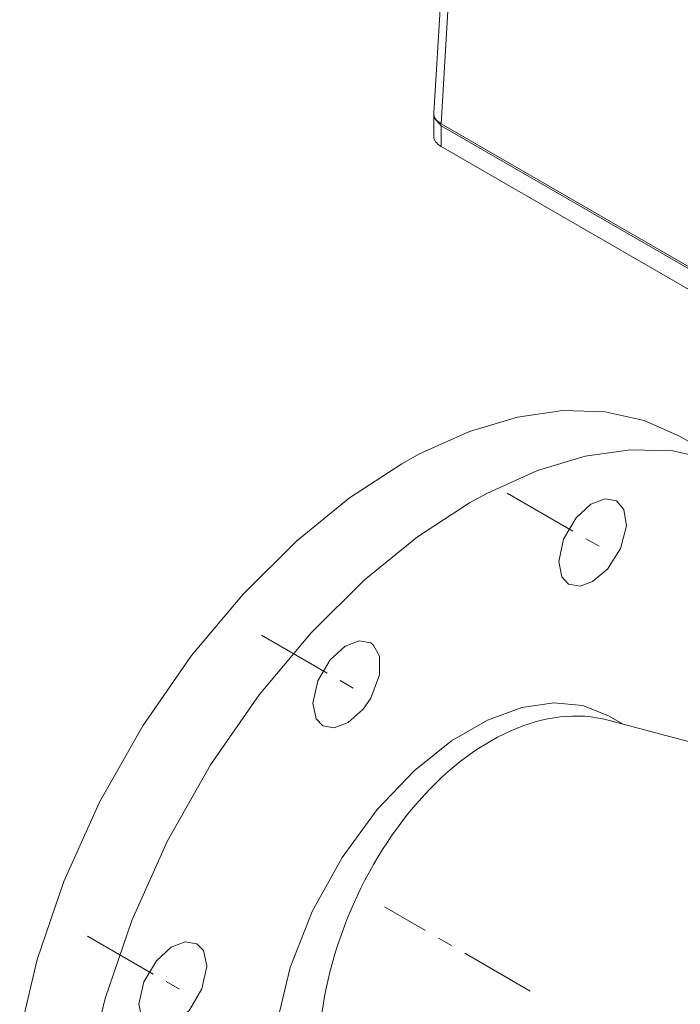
# Model space of a CAD drawing. Header units: millimetres. Extents: x 0 to 594, y 0 to 420.
# Tile 21 of 29: x 389 to 454, y 223 to 321. Entities that reach past the tile are written whole.
import ezdxf

# ---------------------------------------------------------------- set-up
doc = ezdxf.new("R2010")
doc.units = ezdxf.units.MM
doc.linetypes.add('K5LT_AXLED', pattern=[12, 7.5, -1.5, 1.5, -1.5])
doc.linetypes.add('K5LT_THIN', pattern=[0])
doc.layers.add('Системный слой (1)', color=251, linetype='Continuous', true_color=0x6c6c6c)

# ---------------------------------------------------------------- blocks, each defined once
blk = doc.blocks.new('U122')
at = {"layer": 'Системный слой (1)', "color": 7, "linetype": 'K5LT_THIN', "lineweight": 18, "true_color": 0xffffff}
for p, q in [((429.596, 311.336), (429.603, 311.438)), ((429.628, 311.107), (429.596, 311.336)), ((430.328, 310.316), (429.628, 311.107))]:
    blk.add_line(p, q, dxfattribs=at)
blk = doc.blocks.new('U221')
at = {"layer": 'Системный слой (1)', "color": 7, "linetype": 'K5LT_THIN', "lineweight": 18, "true_color": 0xffffff}
for p, q in [((449.091, 278.218), (444.607, 277.58)), ((453.283, 278.099), (449.091, 278.218)), ((457.15, 277.249), (453.283, 278.099)), ((444.607, 277.58), (439.867, 276.161)), ((439.867, 276.161), (434.909, 273.926)), ((434.909, 273.926), (433.158, 272.96)), ((433.158, 272.96), (427.983, 269.573)), ((427.983, 269.573), (422.719, 265.286)), ((422.719, 265.286), (417.457, 260.073)), ((417.457, 260.073), (412.323, 253.944)), ((412.323, 253.944), (407.499, 246.985)), ((407.499, 246.985), (403.21, 239.413)), ((403.21, 239.413), (399.679, 231.575)), ((399.679, 231.575), (397.037, 223.843)), ((397.037, 223.843), (395.303, 216.496))]:
    blk.add_line(p, q, dxfattribs=at)
blk = doc.blocks.new('U225')
at = {"layer": 'Системный слой (1)', "color": 7, "linetype": 'K5LT_THIN', "lineweight": 18, "true_color": 0xffffff}
for p, q in [((420.823, 258.751), (419.351, 257.418)), ((422.211, 259.287), (420.823, 258.751)), ((423.356, 259.082), (422.211, 259.287)), ((423.61, 258.899), (423.356, 259.082)), ((424.243, 257.775), (423.61, 258.899)), ((424.239, 255.907), (424.243, 257.775)), ((419.351, 257.418), (418.105, 255.31)), ((423.356, 253.597), (424.239, 255.907)), ((418.105, 255.31), (417.623, 253.096)), ((417.623, 253.096), (417.941, 251.564)), ((422.611, 252.518), (423.356, 253.597)), ((421.139, 251.185), (422.611, 252.518)), ((417.941, 251.564), (418.606, 250.855)), ((418.606, 250.855), (419.751, 250.649)), ((419.751, 250.649), (421.139, 251.185))]:
    blk.add_line(p, q, dxfattribs=at)
blk = doc.blocks.new('U226')
at = {"layer": 'Системный слой (1)', "color": 7, "linetype": 'K5LT_THIN', "lineweight": 18, "true_color": 0xffffff}
for p, q in [((442.374, 282.096), (437.89, 281.459)), ((446.565, 281.978), (442.374, 282.096)), ((450.432, 281.127), (446.565, 281.978)), ((437.89, 281.459), (433.15, 280.039)), ((453.94, 279.563), (450.432, 281.127)), ((433.15, 280.039), (428.192, 277.804)), ((428.192, 277.804), (426.44, 276.839)), ((426.44, 276.839), (421.265, 273.451)), ((421.265, 273.451), (416.002, 269.164)), ((416.002, 269.164), (410.739, 263.951)), ((410.739, 263.951), (405.606, 257.822)), ((405.606, 257.822), (400.781, 250.864)), ((400.781, 250.864), (396.493, 243.292)), ((396.493, 243.292), (392.961, 235.453)), ((392.961, 235.453), (390.319, 227.721)), ((390.319, 227.721), (388.586, 220.374))]:
    blk.add_line(p, q, dxfattribs=at)
blk = doc.blocks.new('U227')
at = {"layer": 'Системный слой (1)', "color": 7, "linetype": 'K5LT_THIN', "lineweight": 18, "true_color": 0xffffff}
for p, q in [((446.565, 273.348), (445.177, 272.812)), ((447.71, 273.142), (446.565, 273.348)), ((445.177, 272.812), (443.705, 271.479)), ((448.439, 272.303), (447.71, 273.142)), ((448.685, 270.691), (448.439, 272.303)), ((443.705, 271.479), (442.459, 269.371)), ((448.104, 268.432), (448.685, 270.691)), ((442.459, 269.371), (441.977, 267.156)), ((446.808, 266.394), (448.104, 268.432)), ((441.977, 267.156), (442.295, 265.625)), ((445.335, 265.15), (446.808, 266.394)), ((442.295, 265.625), (442.96, 264.915)), ((442.96, 264.915), (444.105, 264.71)), ((444.105, 264.71), (445.335, 265.15))]:
    blk.add_line(p, q, dxfattribs=at)
blk = doc.blocks.new('U228')
at = {"layer": 'Системный слой (1)', "color": 7, "linetype": 'K5LT_THIN', "lineweight": 18, "true_color": 0xffffff}
for p, q in [((404.991, 229.46), (403.602, 228.924)), ((406.135, 229.255), (404.991, 229.46)), ((403.602, 228.924), (402.13, 227.591)), ((406.779, 228.585), (406.135, 229.255)), ((407.119, 227.08), (406.779, 228.585)), ((402.13, 227.591), (400.884, 225.483)), ((406.636, 224.799), (407.119, 227.013)), ((407.119, 227.013), (407.119, 227.08)), ((400.884, 225.483), (400.402, 223.268)), ((405.39, 222.691), (406.636, 224.799)), ((400.402, 223.268), (400.72, 221.737)), ((403.918, 221.358), (405.39, 222.691)), ((400.72, 221.737), (401.385, 221.027)), ((401.385, 221.027), (402.53, 220.822)), ((402.53, 220.822), (403.918, 221.358))]:
    blk.add_line(p, q, dxfattribs=at)
blk = doc.blocks.new('U249')
at = {"layer": 'Системный слой (1)', "color": 7, "linetype": 'K5LT_THIN', "lineweight": 18, "true_color": 0xffffff}
for p, q in [((441.501, 253.152), (438.336, 252.685)), ((444.375, 252.871), (441.501, 253.152)), ((446.908, 251.869), (444.375, 252.871)), ((438.336, 252.685), (434.93, 251.436)), ((434.93, 251.436), (431.343, 249.361)), ((431.343, 249.361), (427.656, 246.413)), ((427.656, 246.413), (423.986, 242.557)), ((423.986, 242.557), (420.526, 237.831)), ((420.526, 237.831), (417.56, 232.455)), ((417.56, 232.455), (415.385, 226.901)), ((415.385, 226.901), (414.123, 221.652)), ((414.123, 221.652), (413.871, 219.775)), ((413.871, 219.775), (413.757, 215.335)), ((413.757, 215.335), (414.333, 211.557)), ((414.333, 211.557), (415.5, 208.455)), ((415.5, 208.455), (417.178, 206.033)), ((417.178, 206.033), (419.303, 204.299)), ((419.303, 204.299), (419.408, 204.237))]:
    blk.add_line(p, q, dxfattribs=at)

msp = doc.modelspace()

# ---------------------------------------------------------------- linework, layer by layer
at = {"layer": 'Системный слой (1)', "color": 7, "linetype": 'K5LT_THIN', "lineweight": 18, "true_color": 0xffffff}
for p, q in [((429.5979, 311.59), (430.3387, 323.8375)), ((430.3284, 310.5198), (431.0758, 322.8757)), ((429.5964, 311.3356), (429.5964, 309.2944)), ((485.4849, 278.6751), (430.3284, 310.5198)), ((485.4849, 278.471), (430.3284, 310.3156)), ((430.3284, 310.3156), (430.3284, 308.2744)), ((485.4849, 276.4298), (430.3284, 308.2744)), ((453.9404, 279.5627), (460.6579, 275.6844)), ((446.9079, 251.8687), (448.3687, 251.0253)), ((446.8907, 251.4213), (459.2342, 248.1139))]:
    msp.add_line(p, q, dxfattribs=at)
at = {"layer": 'Системный слой (1)', "color": 30, "linetype": 'K5LT_AXLED', "lineweight": 18, "true_color": 0xff8000}
for p, q in [((436.8853, 273.9072), (447.0669, 268.0288)), ((412.5315, 259.8465), (422.7131, 253.9681)), ((439.1604, 224.5875), (424.7084, 232.9313)), ((395.3107, 230.0193), (405.4923, 224.1409))]:
    msp.add_line(p, q, dxfattribs=at)
at = {"layer": 'Системный слой (1)', "color": 7, "linetype": 'K5LT_THIN', "lineweight": 18, "true_color": 0xffffff}
for centre, major_axis, ratio, start_param, end_param in [((432.0994, 311.5398), (2.503, 0), 0.5766475, 3.1067285, 3.9263818), ((432.0994, 309.2944), (2.503, 0), 0.5766475, 3.1415927, 3.9263818), ((437.7541, 225.3994), (-10.5763, -25.5335), 0.6468866, 3.2265519, 5.2852091)]:
    msp.add_ellipse(centre, major_axis=major_axis, ratio=ratio, start_param=start_param, end_param=end_param, dxfattribs=at)

# ---------------------------------------------------------------- block references
at = {"layer": 'Системный слой (1)'}
for name in ['U122', 'U226', 'U221', 'U227', 'U225', 'U249', 'U228']:
    msp.add_blockref(name, (0, 0), dxfattribs=at)

doc.saveas('drawing.dxf')
